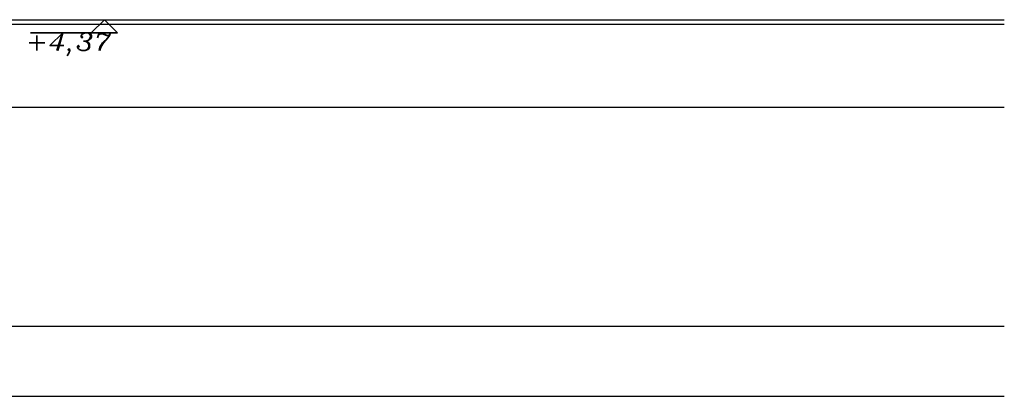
# Model space of a CAD drawing. Header units: millimetres. Extents: x -74 to 79, y 0 to 54.
# Tile 39 of 164: x -50.379 to -48.13, y 8.625 to 9.485. Entities that reach past the tile are written whole.
import ezdxf

# ---------------------------------------------------------------- set-up
doc = ezdxf.new("R2010")
doc.units = ezdxf.units.MM
for name, color, linetype, lineweight in [('11_Koordinaten zur Einordnung - nicht mit drucken', 7, 'Continuous', 20), ('Alu-0.35', 7, 'Continuous', 20), ('Alu-0.5', 7, 'Continuous', 20), ('Arktura_Atmosphera_Standard_Rise$Drops', 7, 'Continuous', 20)]:
    doc.layers.add(name, color=color, linetype=linetype, lineweight=lineweight)
doc.styles.add('Italic', font='Italic', dxfattribs={"width": 1.15})

msp = doc.modelspace()

# ---------------------------------------------------------------- linework, layer by layer
at = {"layer": '11_Koordinaten zur Einordnung - nicht mit drucken', "color": 2, "linetype": 'Continuous', "lineweight": 35}
for p, q in [((-50.2158225, 9.4548538), (-50.1858225, 9.4848538)), ((-50.1858225, 9.4848538), (-50.1558225, 9.4548538)), ((-50.2158225, 9.4548538), (-50.3544286, 9.4548538)), ((-50.1558225, 9.4548538), (-50.2158225, 9.4548538))]:
    msp.add_line(p, q, dxfattribs=at)
at = {"layer": 'Alu-0.35', "color": 3, "linetype": 'Continuous', "lineweight": 25}
for p, q in [((-51.845704, 9.2848538), (-48.1304582, 9.2848538)), ((-50.595704, 8.7848538), (-48.1304582, 8.7848538))]:
    msp.add_line(p, q, dxfattribs=at)
at = {"layer": 'Alu-0.5', "color": 3, "linetype": 'Continuous', "lineweight": 25}
msp.add_line((-50.595704, 8.6248538), (-48.1304582, 8.6248538), dxfattribs=at)
at = {"layer": 'Arktura_Atmosphera_Standard_Rise$Drops', "color": 3, "linetype": 'Continuous', "lineweight": 25}
for p, q in [((-51.838704, 9.4848538), (-48.1304582, 9.4848538)), ((-51.838704, 9.4748538), (-48.1304582, 9.4748538))]:
    msp.add_line(p, q, dxfattribs=at)

# ---------------------------------------------------------------- texts
at = {"layer": '11_Koordinaten zur Einordnung - nicht mit drucken', "color": 2, "lineweight": 35, "style": 'Italic', "width": 1.15}
msp.add_text('+4,37', height=0.04, dxfattribs=at).set_placement((-50.3655486, 9.4148138))

doc.saveas('drawing.dxf')
